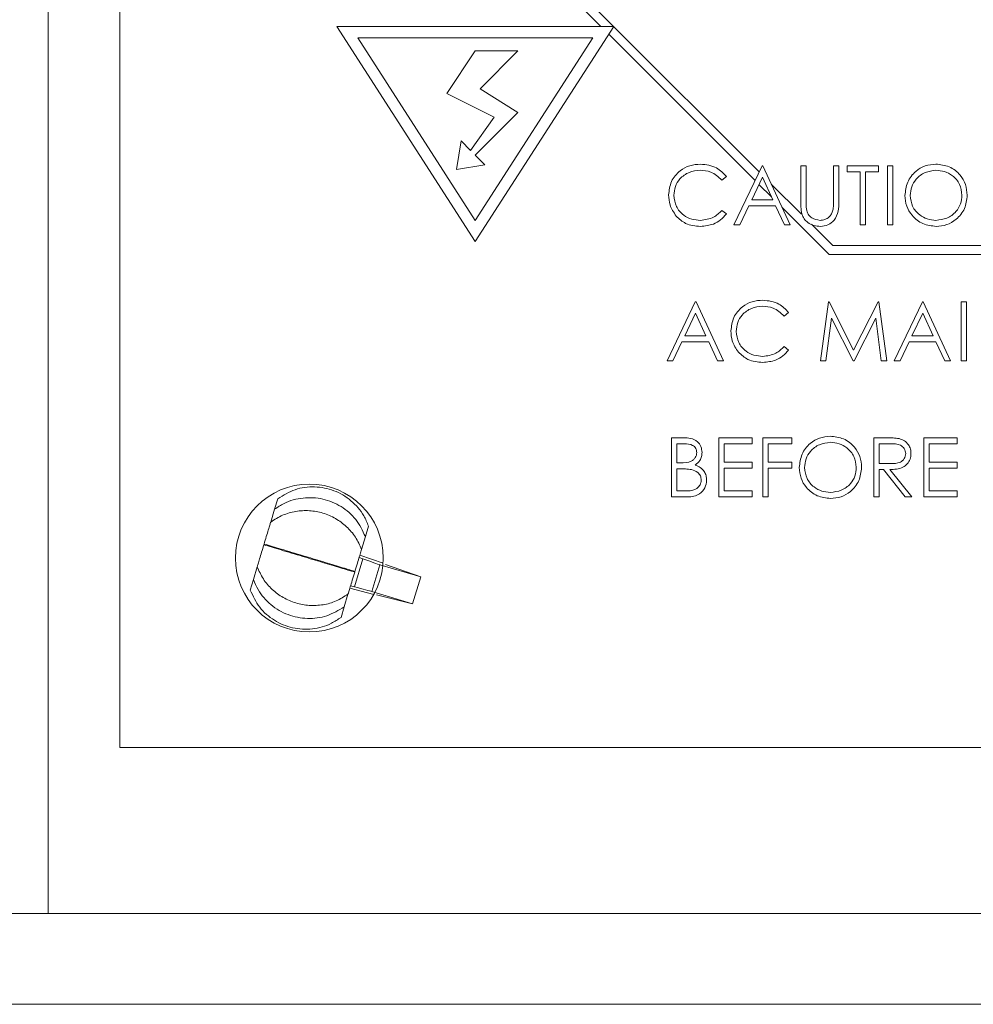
# Paper-space layout '5' of a CAD drawing. Header units: inches. Extents: x 1 to 109, y 1 to 85.
# Tile 11 of 26: x 44.73 to 46.17, y 62.08 to 63.56. Entities that reach past the tile are written whole.
import ezdxf

# ---------------------------------------------------------------- set-up
doc = ezdxf.new("R2010")
doc.units = ezdxf.units.IN
doc.header["$MEASUREMENT"] = 0

psp = doc.layouts.new('5')

# ---------------------------------------------------------------- linework, layer by layer
at = {"color": 7, "linetype": 'Continuous', "lineweight": 15, "ltscale": 5}
for p, q in [((44.8828, 62.4648), (44.8828, 66.3933)), ((44.7748, 62.2148), (44.7748, 64.0005)), ((45.318, 63.8604), (45.6265, 63.5519)), ((45.3047, 63.8549), (45.6077, 63.5519)), ((45.21, 63.5519), (45.4185, 63.2275)), ((45.6271, 63.5519), (45.21, 63.5519)), ((45.4185, 63.2275), (45.6271, 63.5519)), ((45.6269, 63.5516), (45.846, 63.3324)), ((45.5957, 63.5348), (45.2414, 63.5348)), ((45.2414, 63.5348), (45.4185, 63.2592)), ((45.4185, 63.2592), (45.5957, 63.5348)), ((45.6195, 63.5401), (45.84, 63.3196)), ((45.4185, 63.5148), (45.3757, 63.4505)), ((45.4828, 63.5148), (45.4185, 63.5148)), ((45.4257, 63.4576), (45.4828, 63.5148)), ((45.4828, 63.4219), (45.4257, 63.4576)), ((45.3757, 63.4505), (45.4471, 63.4148)), ((45.4471, 63.4148), (45.4114, 63.3648)), ((45.4185, 63.3576), (45.4828, 63.4219)), ((45.3971, 63.3791), (45.39, 63.3362)), ((45.4114, 63.3648), (45.3971, 63.3791)), ((45.4328, 63.3433), (45.4185, 63.3576)), ((45.39, 63.3362), (45.4328, 63.3433)), ((45.8082, 63.2527), (45.8505, 63.3419)), ((45.8505, 63.3419), (45.8517, 63.3419)), ((45.8517, 63.3419), (45.8929, 63.2527)), ((45.9089, 63.3419), (45.9169, 63.3419)), ((45.9089, 63.288), (45.9089, 63.3419)), ((45.9169, 63.3419), (45.9169, 63.2885)), ((45.9581, 63.2885), (45.9581, 63.3419)), ((45.9581, 63.3419), (45.9662, 63.3419)), ((45.9662, 63.3419), (45.9662, 63.288)), ((45.9787, 63.3419), (46.0257, 63.3419)), ((45.9787, 63.3328), (45.9787, 63.3419)), ((46.0257, 63.3419), (46.0257, 63.3328)), ((46.0394, 63.3419), (46.0474, 63.3419)), ((46.0394, 63.2527), (46.0394, 63.3419)), ((46.0474, 63.3419), (46.0474, 63.2527)), ((45.7967, 63.3256), (45.7897, 63.3202)), ((45.851, 63.3245), (45.8349, 63.2904)), ((45.8668, 63.2904), (45.851, 63.3245)), ((45.9982, 63.3328), (45.9787, 63.3328)), ((45.9982, 63.2527), (45.9982, 63.3328)), ((46.0257, 63.3328), (46.0062, 63.3328)), ((46.0062, 63.3328), (46.0062, 63.2527)), ((45.8459, 63.3137), (45.8647, 63.2949)), ((45.8647, 63.3137), (45.9099, 63.2686)), ((45.8305, 63.2813), (45.8169, 63.2527)), ((45.871, 63.2813), (45.8305, 63.2813)), ((45.8349, 63.2904), (45.8668, 63.2904)), ((45.8842, 63.2527), (45.871, 63.2813)), ((45.8809, 63.2787), (45.9515, 63.2081)), ((45.7897, 63.2744), (45.7967, 63.2691)), ((45.8169, 63.2527), (45.8082, 63.2527)), ((45.8929, 63.2527), (45.8842, 63.2527)), ((45.9249, 63.2535), (45.957, 63.2214)), ((46.0062, 63.2527), (45.9982, 63.2527)), ((46.0474, 63.2527), (46.0394, 63.2527)), ((45.957, 63.2214), (47.1688, 63.2214)), ((45.9515, 63.2081), (47.1688, 63.2081)), ((45.7075, 63.0476), (45.7498, 63.1369)), ((45.7498, 63.1369), (45.751, 63.1369)), ((45.751, 63.1369), (45.7922, 63.0476)), ((45.9387, 63.0476), (45.9505, 63.1369)), ((45.9505, 63.1369), (45.9516, 63.1369)), ((45.9516, 63.1369), (45.9885, 63.0636)), ((45.9885, 63.0636), (46.0253, 63.1369)), ((46.0253, 63.1369), (46.0264, 63.1369)), ((46.0264, 63.1369), (46.0383, 63.0476)), ((46.0497, 63.0476), (46.0921, 63.1369)), ((46.0921, 63.1369), (46.0932, 63.1369)), ((46.0932, 63.1369), (46.1344, 63.0476)), ((46.1505, 63.1369), (46.1585, 63.1369)), ((46.1505, 63.0476), (46.1505, 63.1369)), ((46.1585, 63.1369), (46.1585, 63.0476)), ((45.7503, 63.1195), (45.7341, 63.0854)), ((45.766, 63.0854), (45.7503, 63.1195)), ((45.8906, 63.1205), (45.8836, 63.1151)), ((46.0926, 63.1195), (46.0764, 63.0854)), ((46.1083, 63.0854), (46.0926, 63.1195)), ((45.9553, 63.112), (45.9468, 63.0476)), ((45.9876, 63.0476), (45.9553, 63.112)), ((46.0217, 63.1119), (45.9894, 63.0476)), ((46.0302, 63.0476), (46.0217, 63.1119)), ((45.7341, 63.0854), (45.766, 63.0854)), ((46.0764, 63.0854), (46.1083, 63.0854)), ((45.7298, 63.0762), (45.7162, 63.0476)), ((45.7703, 63.0762), (45.7298, 63.0762)), ((45.7835, 63.0476), (45.7703, 63.0762)), ((46.072, 63.0762), (46.0585, 63.0476)), ((46.1125, 63.0762), (46.072, 63.0762)), ((46.1257, 63.0476), (46.1125, 63.0762)), ((45.8836, 63.0694), (45.8906, 63.064)), ((45.7162, 63.0476), (45.7075, 63.0476)), ((45.7922, 63.0476), (45.7835, 63.0476)), ((45.9468, 63.0476), (45.9387, 63.0476)), ((45.9894, 63.0476), (45.9876, 63.0476)), ((46.0383, 63.0476), (46.0302, 63.0476)), ((46.0585, 63.0476), (46.0497, 63.0476)), ((46.1344, 63.0476), (46.1257, 63.0476)), ((46.1585, 63.0476), (46.1505, 63.0476)), ((45.7143, 62.8426), (45.7143, 62.9318)), ((45.7143, 62.9318), (45.7317, 62.9318)), ((45.7332, 62.9227), (45.7223, 62.9227)), ((45.7223, 62.9227), (45.7223, 62.8941)), ((45.7853, 62.8426), (45.7853, 62.9318)), ((45.7853, 62.9318), (45.8357, 62.9318)), ((45.7933, 62.9227), (45.7933, 62.8952)), ((45.8357, 62.9227), (45.7933, 62.9227)), ((45.8357, 62.9318), (45.8357, 62.9227)), ((45.8517, 62.9318), (45.8952, 62.9318)), ((45.8517, 62.8426), (45.8517, 62.9318)), ((45.8952, 62.9227), (45.8597, 62.9227)), ((45.8597, 62.9227), (45.8597, 62.8952)), ((45.8952, 62.9318), (45.8952, 62.9227)), ((46.0188, 62.9318), (46.0367, 62.9318)), ((46.0188, 62.8426), (46.0188, 62.9318)), ((46.0436, 62.9227), (46.0268, 62.9227)), ((46.0268, 62.9227), (46.0268, 62.8929)), ((46.0944, 62.9318), (46.1447, 62.9318)), ((46.0944, 62.8426), (46.0944, 62.9318)), ((46.1447, 62.9227), (46.1024, 62.9227)), ((46.1024, 62.9227), (46.1024, 62.8952)), ((46.1447, 62.9318), (46.1447, 62.9227)), ((45.7223, 62.8941), (45.7277, 62.8941)), ((45.7933, 62.8952), (45.8357, 62.8952)), ((45.8357, 62.8952), (45.8357, 62.8861)), ((45.8597, 62.8952), (45.8952, 62.8952)), ((45.8952, 62.8952), (45.8952, 62.8861)), ((46.0268, 62.8929), (46.0432, 62.8928)), ((46.1024, 62.8952), (46.1447, 62.8952)), ((46.1447, 62.8952), (46.1447, 62.8861)), ((45.7276, 62.8849), (45.7223, 62.8849)), ((45.7223, 62.8849), (45.7223, 62.8517)), ((45.8357, 62.8861), (45.7933, 62.8861)), ((45.7933, 62.8861), (45.7933, 62.8517)), ((45.8952, 62.8861), (45.8597, 62.8861)), ((45.8597, 62.8861), (45.8597, 62.8426)), ((46.0268, 62.8838), (46.0268, 62.8426)), ((46.0333, 62.8838), (46.0268, 62.8838)), ((46.0661, 62.8426), (46.0333, 62.8838)), ((46.0432, 62.8838), (46.076, 62.8426)), ((46.1447, 62.8861), (46.1024, 62.8861)), ((46.1024, 62.8861), (46.1024, 62.8517)), ((45.7223, 62.8517), (45.7337, 62.8517)), ((45.7933, 62.8517), (45.8357, 62.8517)), ((45.8357, 62.8517), (45.8357, 62.8426)), ((46.1024, 62.8517), (46.1447, 62.8517)), ((46.1447, 62.8517), (46.1447, 62.8426)), ((45.1161, 62.824), (45.1209, 62.8399)), ((45.7385, 62.8426), (45.7143, 62.8426)), ((45.8357, 62.8426), (45.7853, 62.8426)), ((45.8597, 62.8426), (45.8517, 62.8426)), ((46.0268, 62.8426), (46.0188, 62.8426)), ((46.076, 62.8426), (46.0661, 62.8426)), ((46.1447, 62.8426), (46.0944, 62.8426)), ((45.1103, 62.8048), (45.1161, 62.824)), ((45.2529, 62.7828), (45.2576, 62.7987)), ((45.2471, 62.7636), (45.2529, 62.7828)), ((45.1, 62.7705), (45.1003, 62.7716)), ((45.249, 62.7492), (45.2363, 62.7071)), ((45.2433, 62.7512), (45.249, 62.7492)), ((45.2797, 62.7426), (45.2444, 62.7548)), ((45.0842, 62.7182), (45.09, 62.7374)), ((45.2371, 62.7304), (45.2368, 62.7293)), ((45.2628, 62.7001), (45.2749, 62.7405)), ((45.2749, 62.7405), (45.3362, 62.722)), ((45.3362, 62.7223), (45.2831, 62.7408)), ((45.0794, 62.7023), (45.0842, 62.7182)), ((45.3362, 62.722), (45.324, 62.6816)), ((45.3362, 62.722), (45.3362, 62.7223)), ((45.2294, 62.7049), (45.2655, 62.6957)), ((45.2363, 62.7071), (45.2305, 62.7085)), ((45.324, 62.6816), (45.2628, 62.7001)), ((45.221, 62.6769), (45.2267, 62.6961)), ((45.2694, 62.6953), (45.3239, 62.6813)), ((45.2162, 62.6611), (45.221, 62.6769)), ((45.3239, 62.6813), (45.324, 62.6816)), ((47.1915, 62.4648), (44.8828, 62.4648)), ((44.6894, 62.2148), (44.7748, 62.2148)), ((47.3823, 62.0779), (41.6562, 62.0779))]:
    psp.add_line(p, q, dxfattribs=at)
at = {"color": 8, "linetype": 'Continuous', "lineweight": 15, "ltscale": 5}
psp.add_line((47.3823, 62.2148), (44.7748, 62.2148), dxfattribs=at)
at = {"color": 7, "linetype": 'Continuous', "lineweight": 15, "ltscale": 25}
psp.add_circle((45.1685, 62.7505), 0.1114, dxfattribs=at)
for centre, major_axis, start_param, end_param in [((45.2491, 62.7495), (0.0266, -0.0093), 4.712821, 6.047998), ((45.2362, 62.7068), (0.0273, -0.007), 0.235187, 1.570364)]:
    psp.add_ellipse(centre, major_axis=major_axis, ratio=0.010174, start_param=start_param, end_param=end_param, dxfattribs=at)
at = {"color": 7, "linetype": 'Continuous', "lineweight": 15, "ltscale": 5}
for points, knots in [([(45.7097, 63.2978), (45.7106, 63.3048), (45.7122, 63.3188), (45.7254, 63.3341), (45.7413, 63.343), (45.7523, 63.3438), (45.7578, 63.3442)], [0, 0, 0, 0, 0.279512, 0.55908, 0.779374, 1, 1, 1, 1]), ([(45.7578, 63.3442), (45.7664, 63.3433), (45.7817, 63.3416), (45.7921, 63.3305), (45.7967, 63.3256)], [0, 0, 0, 0, 0.5595165, 1, 1, 1, 1]), ([(46.0657, 63.2969), (46.0666, 63.3038), (46.0682, 63.3176), (46.0804, 63.3333), (46.0959, 63.3426), (46.1067, 63.3437), (46.1121, 63.3442)], [0, 0, 0, 0, 0.279731, 0.559327, 0.77968, 1, 1, 1, 1]), ([(46.1121, 63.3442), (46.1191, 63.3435), (46.1331, 63.342), (46.1487, 63.3294), (46.1582, 63.3138), (46.1591, 63.3028), (46.1596, 63.2973)], [0, 0, 0, 0, 0.2797673, 0.5593585, 0.7795711, 1, 1, 1, 1]), ([(45.7573, 63.3351), (45.7516, 63.3344), (45.7402, 63.3331), (45.7269, 63.3234), (45.719, 63.3107), (45.7182, 63.3017), (45.7178, 63.2972)], [0, 0, 0, 0, 0.279856, 0.559519, 0.779686, 1, 1, 1, 1]), ([(45.7897, 63.3202), (45.7846, 63.325), (45.7753, 63.3336), (45.7628, 63.3346), (45.7573, 63.3351)], [0, 0, 0, 0, 0.558427, 1, 1, 1, 1]), ([(46.1125, 63.3351), (46.1069, 63.3343), (46.0956, 63.3329), (46.0827, 63.3229), (46.075, 63.3103), (46.0742, 63.3014), (46.0738, 63.2969)], [0, 0, 0, 0, 0.279627, 0.55935, 0.77963, 1, 1, 1, 1]), ([(46.1516, 63.2974), (46.1509, 63.303), (46.1495, 63.3144), (46.1387, 63.3267), (46.1258, 63.3338), (46.1169, 63.3346), (46.1125, 63.3351)], [0, 0, 0, 0, 0.279468, 0.55887, 0.779516, 1, 1, 1, 1]), ([(45.7211, 63.266), (45.7174, 63.2714), (45.7108, 63.2811), (45.7101, 63.2927), (45.7097, 63.2978)], [0, 0, 0, 0, 0.559029, 1, 1, 1, 1]), ([(45.7178, 63.2972), (45.7184, 63.2914), (45.7198, 63.2799), (45.731, 63.2674), (45.7443, 63.2605), (45.7533, 63.2598), (45.7578, 63.2595)], [0, 0, 0, 0, 0.279434, 0.558921, 0.779283, 1, 1, 1, 1]), ([(46.1128, 63.2504), (46.1059, 63.2511), (46.0921, 63.2527), (46.0767, 63.2653), (46.0672, 63.2806), (46.0662, 63.2915), (46.0657, 63.2969)], [0, 0, 0, 0, 0.279663, 0.559354, 0.779636, 1, 1, 1, 1]), ([(46.0738, 63.2969), (46.0744, 63.2913), (46.0758, 63.2801), (46.0866, 63.2679), (46.0992, 63.2606), (46.1081, 63.2599), (46.1125, 63.2595)], [0, 0, 0, 0, 0.279416, 0.559077, 0.779478, 1, 1, 1, 1]), ([(46.1125, 63.2595), (46.1182, 63.2602), (46.1295, 63.2615), (46.1426, 63.2712), (46.1504, 63.284), (46.1512, 63.2929), (46.1516, 63.2974)], [0, 0, 0, 0, 0.27983, 0.559389, 0.779654, 1, 1, 1, 1]), ([(46.1596, 63.2973), (46.1588, 63.2904), (46.1573, 63.2766), (46.1445, 63.2612), (46.1291, 63.2518), (46.1183, 63.2508), (46.1128, 63.2504)], [0, 0, 0, 0, 0.27963, 0.559343, 0.779597, 1, 1, 1, 1]), ([(45.9105, 63.2692), (45.9099, 63.2727), (45.9089, 63.2789), (45.9089, 63.2852), (45.9089, 63.288)], [0, 0, 0, 0, 0.559499, 1, 1, 1, 1]), ([(45.9169, 63.2885), (45.9169, 63.2862), (45.9169, 63.2823), (45.9172, 63.2783), (45.9173, 63.2766)], [0, 0, 0, 0, 0.560124, 1, 1, 1, 1]), ([(45.9662, 63.288), (45.9661, 63.283), (45.9659, 63.2732), (45.9605, 63.26), (45.9502, 63.2516), (45.9423, 63.2508), (45.9384, 63.2504)], [0, 0, 0, 0, 0.281655, 0.560111, 0.78008, 1, 1, 1, 1]), ([(45.9572, 63.2746), (45.9576, 63.2772), (45.9582, 63.2818), (45.9582, 63.2864), (45.9581, 63.2885)], [0, 0, 0, 0, 0.559624, 1, 1, 1, 1]), ([(45.7579, 63.2504), (45.75, 63.251), (45.7359, 63.2522), (45.7256, 63.2618), (45.7211, 63.266)], [0, 0, 0, 0, 0.559804, 1, 1, 1, 1]), ([(45.7578, 63.2595), (45.7647, 63.2604), (45.7771, 63.2619), (45.7859, 63.2706), (45.7897, 63.2744)], [0, 0, 0, 0, 0.558772, 1, 1, 1, 1]), ([(45.7967, 63.2691), (45.794, 63.2659), (45.7885, 63.2596), (45.7752, 63.2521), (45.7645, 63.251), (45.7579, 63.2504)], [0, 0, 0, 0, 0.28041, 0.560795, 1, 1, 1, 1]), ([(45.9384, 63.2504), (45.935, 63.2506), (45.9282, 63.2511), (45.9197, 63.2555), (45.9134, 63.2617), (45.9115, 63.2667), (45.9105, 63.2692)], [0, 0, 0, 0, 0.280221, 0.559914, 0.779952, 1, 1, 1, 1]), ([(45.9173, 63.2766), (45.9179, 63.2738), (45.919, 63.2684), (45.9266, 63.2614), (45.9337, 63.2602), (45.938, 63.2595)], [0, 0, 0, 0, 0.281057, 0.560821, 1, 1, 1, 1]), ([(45.938, 63.2595), (45.9404, 63.2598), (45.9454, 63.2603), (45.9513, 63.2641), (45.9554, 63.2691), (45.9566, 63.2727), (45.9572, 63.2746)], [0, 0, 0, 0, 0.279787, 0.559377, 0.779569, 1, 1, 1, 1]), ([(45.8036, 63.0928), (45.8044, 63.0998), (45.8061, 63.1138), (45.8193, 63.1291), (45.8352, 63.138), (45.8462, 63.1388), (45.8517, 63.1392)], [0, 0, 0, 0, 0.279512, 0.55908, 0.779374, 1, 1, 1, 1]), ([(45.8512, 63.13), (45.8454, 63.1294), (45.834, 63.1281), (45.8208, 63.1184), (45.8128, 63.1056), (45.812, 63.0967), (45.8116, 63.0922)], [0, 0, 0, 0, 0.279856, 0.559519, 0.779686, 1, 1, 1, 1]), ([(45.8836, 63.1151), (45.8784, 63.12), (45.8692, 63.1286), (45.8567, 63.1296), (45.8512, 63.13)], [0, 0, 0, 0, 0.558427, 1, 1, 1, 1]), ([(45.8517, 63.1392), (45.8602, 63.1382), (45.8755, 63.1365), (45.886, 63.1254), (45.8906, 63.1205)], [0, 0, 0, 0, 0.559517, 1, 1, 1, 1]), ([(45.8149, 63.0609), (45.8112, 63.0663), (45.8046, 63.076), (45.8039, 63.0876), (45.8036, 63.0928)], [0, 0, 0, 0, 0.559029, 1, 1, 1, 1]), ([(45.8116, 63.0922), (45.8123, 63.0864), (45.8137, 63.0748), (45.8249, 63.0624), (45.8381, 63.0554), (45.8472, 63.0548), (45.8517, 63.0545)], [0, 0, 0, 0, 0.279434, 0.558921, 0.779283, 1, 1, 1, 1]), ([(45.8518, 63.0453), (45.8439, 63.046), (45.8298, 63.0472), (45.8195, 63.0567), (45.8149, 63.0609)], [0, 0, 0, 0, 0.5598036, 1, 1, 1, 1]), ([(45.8517, 63.0545), (45.8586, 63.0553), (45.871, 63.0568), (45.8797, 63.0655), (45.8836, 63.0694)], [0, 0, 0, 0, 0.558772, 1, 1, 1, 1]), ([(45.8906, 63.064), (45.8879, 63.0609), (45.8823, 63.0546), (45.8691, 63.047), (45.8583, 63.046), (45.8518, 63.0453)], [0, 0, 0, 0, 0.28041, 0.560795, 1, 1, 1, 1]), ([(45.7317, 62.9318), (45.7356, 62.9318), (45.7432, 62.9316), (45.7532, 62.927), (45.7591, 62.9187), (45.7598, 62.9127), (45.7601, 62.9097)], [0, 0, 0, 0, 0.281317, 0.559922, 0.779935, 1, 1, 1, 1]), ([(45.7521, 62.9096), (45.7518, 62.9118), (45.7514, 62.9151), (45.7486, 62.9185), (45.7433, 62.9223), (45.7377, 62.9225), (45.7332, 62.9227)], [0, 0, 0, 0, 0.249284, 0.374925, 0.500645, 1, 1, 1, 1]), ([(45.9066, 62.8868), (45.9075, 62.8937), (45.9091, 62.9075), (45.9213, 62.9232), (45.9368, 62.9325), (45.9476, 62.9336), (45.953, 62.9341)], [0, 0, 0, 0, 0.279731, 0.559327, 0.77968, 1, 1, 1, 1]), ([(45.9534, 62.925), (45.9477, 62.9242), (45.9365, 62.9228), (45.9236, 62.9128), (45.9159, 62.9002), (45.9151, 62.8913), (45.9146, 62.8868)], [0, 0, 0, 0, 0.279627, 0.55935, 0.77963, 1, 1, 1, 1]), ([(45.953, 62.9341), (45.96, 62.9334), (45.974, 62.9319), (45.9896, 62.9193), (45.9991, 62.9037), (46, 62.8927), (46.0005, 62.8872)], [0, 0, 0, 0, 0.279767, 0.559358, 0.779571, 1, 1, 1, 1]), ([(45.9925, 62.8873), (45.9918, 62.8929), (45.9904, 62.9043), (45.9796, 62.9166), (45.9667, 62.9237), (45.9578, 62.9245), (45.9534, 62.925)], [0, 0, 0, 0, 0.279468, 0.55887, 0.779516, 1, 1, 1, 1]), ([(46.0367, 62.9318), (46.0405, 62.9319), (46.0472, 62.9319), (46.054, 62.931), (46.0569, 62.9306)], [0, 0, 0, 0, 0.5602397, 1, 1, 1, 1]), ([(46.0669, 62.908), (46.0668, 62.9093), (46.0666, 62.9119), (46.0648, 62.9155), (46.0623, 62.9185), (46.0557, 62.9229), (46.049, 62.9228), (46.0436, 62.9227)], [0, 0, 0, 0, 0.125307, 0.250617, 0.375954, 0.501281, 1, 1, 1, 1]), ([(46.0569, 62.9306), (46.0597, 62.9297), (46.0653, 62.9278), (46.0712, 62.9218), (46.0745, 62.9149), (46.0748, 62.9103), (46.0749, 62.908)], [0, 0, 0, 0, 0.279797, 0.5595, 0.779626, 1, 1, 1, 1]), ([(45.7277, 62.8941), (45.7333, 62.8941), (45.7403, 62.8941), (45.7473, 62.8986), (45.7499, 62.9017), (45.7518, 62.9055), (45.752, 62.9082), (45.7521, 62.9096)], [0, 0, 0, 0, 0.4986071, 0.6240085, 0.7494012, 0.8747358, 1, 1, 1, 1]), ([(45.7601, 62.9097), (45.76, 62.9076), (45.7597, 62.9034), (45.7567, 62.8962), (45.7524, 62.8928), (45.7498, 62.8907)], [0, 0, 0, 0, 0.2808667, 0.5615271, 1, 1, 1, 1]), ([(46.0432, 62.8928), (46.0487, 62.8928), (46.0555, 62.8928), (46.0623, 62.8972), (46.0658, 62.9013), (46.0665, 62.9053), (46.0669, 62.908)], [0, 0, 0, 0, 0.499827, 0.625498, 0.751208, 1, 1, 1, 1]), ([(46.0749, 62.908), (46.0747, 62.9051), (46.0742, 62.8995), (46.0698, 62.892), (46.0597, 62.8845), (46.05, 62.8841), (46.0432, 62.8838)], [0, 0, 0, 0, 0.18712, 0.373979, 0.560911, 1, 1, 1, 1]), ([(45.7444, 62.8839), (45.7412, 62.8842), (45.7357, 62.8849), (45.7301, 62.8849), (45.7276, 62.8849)], [0, 0, 0, 0, 0.559734, 1, 1, 1, 1]), ([(45.759, 62.8679), (45.7587, 62.8701), (45.7582, 62.8745), (45.753, 62.8808), (45.7476, 62.8827), (45.7444, 62.8839)], [0, 0, 0, 0, 0.279944, 0.560429, 1, 1, 1, 1]), ([(45.7498, 62.8907), (45.7525, 62.8896), (45.7578, 62.8875), (45.7634, 62.8815), (45.7665, 62.8747), (45.7668, 62.8702), (45.767, 62.8679)], [0, 0, 0, 0, 0.280382, 0.559606, 0.779765, 1, 1, 1, 1]), ([(45.9537, 62.8403), (45.9468, 62.841), (45.933, 62.8426), (45.9176, 62.8552), (45.9081, 62.8705), (45.9071, 62.8814), (45.9066, 62.8868)], [0, 0, 0, 0, 0.279663, 0.559354, 0.779636, 1, 1, 1, 1]), ([(45.9146, 62.8868), (45.9153, 62.8812), (45.9167, 62.87), (45.9275, 62.8578), (45.9401, 62.8505), (45.949, 62.8498), (45.9534, 62.8494)], [0, 0, 0, 0, 0.279416, 0.559077, 0.779478, 1, 1, 1, 1]), ([(45.9534, 62.8494), (45.9591, 62.8501), (45.9704, 62.8514), (45.9835, 62.8611), (45.9913, 62.8739), (45.9921, 62.8828), (45.9925, 62.8873)], [0, 0, 0, 0, 0.27983, 0.559389, 0.779654, 1, 1, 1, 1]), ([(46.0005, 62.8872), (45.9997, 62.8803), (45.9981, 62.8665), (45.9854, 62.8511), (45.97, 62.8417), (45.9592, 62.8407), (45.9537, 62.8403)], [0, 0, 0, 0, 0.27963, 0.559343, 0.779597, 1, 1, 1, 1]), ([(45.7337, 62.8517), (45.7396, 62.8517), (45.7483, 62.8517), (45.756, 62.8586), (45.7586, 62.8637), (45.7588, 62.8665), (45.759, 62.8679)], [0, 0, 0, 0, 0.4993602, 0.748736, 0.8743989, 1, 1, 1, 1]), ([(45.767, 62.8679), (45.7665, 62.8639), (45.7654, 62.8559), (45.7574, 62.8474), (45.7479, 62.8431), (45.7416, 62.8427), (45.7385, 62.8426)], [0, 0, 0, 0, 0.279141, 0.558654, 0.779059, 1, 1, 1, 1]), ([(45.1209, 62.8399), (45.1294, 62.8451), (45.1464, 62.8555), (45.1766, 62.8593), (45.2062, 62.8536), (45.2322, 62.8382), (45.2494, 62.8184), (45.2554, 62.8039), (45.2576, 62.7987)], [0, 0, 0, 0, 0.178882, 0.357754, 0.536929, 0.716518, 0.896694, 1, 1, 1, 1]), ([(45.2529, 62.7828), (45.2486, 62.7918), (45.2402, 62.8097), (45.217, 62.8294), (45.1892, 62.841), (45.1589, 62.8426), (45.1337, 62.8357), (45.1207, 62.8271), (45.1161, 62.824)], [0, 0, 0, 0, 0.178788, 0.357551, 0.536974, 0.717325, 0.89869, 1, 1, 1, 1]), ([(45.1103, 62.8048), (45.1161, 62.8085), (45.1277, 62.8159), (45.1478, 62.8215), (45.1685, 62.8226), (45.1891, 62.819), (45.2083, 62.8107), (45.225, 62.7983), (45.2387, 62.7825), (45.2443, 62.7699), (45.2471, 62.7636)], [0, 0, 0, 0, 0.124774, 0.249916, 0.374587, 0.499515, 0.624588, 0.749722, 0.874615, 1, 1, 1, 1]), ([(45.1003, 62.7716), (45.1014, 62.7754), (45.1037, 62.783), (45.1068, 62.7931), (45.1092, 62.8013), (45.1099, 62.8036), (45.1103, 62.8048)], [0, 0, 0, 0, 0.243217, 0.486434, 0.729651, 1, 1, 1, 1]), ([(45.1, 62.7705), (45.0988, 62.7667), (45.0965, 62.7591), (45.0935, 62.7491), (45.091, 62.7409), (45.0903, 62.7386), (45.09, 62.7374)], [0, 0, 0, 0, 0.243217, 0.486434, 0.729651, 1, 1, 1, 1]), ([(45.2368, 62.7293), (45.2301, 62.7313), (45.2167, 62.7354), (45.1885, 62.7439), (45.157, 62.7534), (45.1241, 62.7633), (45.108, 62.7681), (45.1, 62.7705)], [0, 0, 0, 0, 0.18714, 0.374062, 0.560936, 0.780294, 1, 1, 1, 1]), ([(45.2371, 62.7304), (45.2304, 62.7324), (45.217, 62.7365), (45.1888, 62.745), (45.1573, 62.7545), (45.1244, 62.7644), (45.1083, 62.7692), (45.1003, 62.7716)], [0, 0, 0, 0, 0.18714, 0.374062, 0.560936, 0.780294, 1, 1, 1, 1]), ([(45.2471, 62.7636), (45.2468, 62.7626), (45.2461, 62.7604), (45.2438, 62.7529), (45.2408, 62.7427), (45.2384, 62.7347), (45.2371, 62.7304)], [0, 0, 0, 0, 0.243217, 0.486434, 0.729651, 1, 1, 1, 1]), ([(45.09, 62.7374), (45.0927, 62.7311), (45.0983, 62.7185), (45.112, 62.7028), (45.1287, 62.6904), (45.1478, 62.6821), (45.1684, 62.6784), (45.1892, 62.6794), (45.2093, 62.685), (45.2209, 62.6924), (45.2267, 62.6961)], [0, 0, 0, 0, 0.124774, 0.249916, 0.374587, 0.499515, 0.624588, 0.749722, 0.874615, 1, 1, 1, 1]), ([(45.2267, 62.6961), (45.2271, 62.6972), (45.2277, 62.6993), (45.23, 62.7069), (45.2331, 62.7171), (45.2355, 62.7251), (45.2368, 62.7293)], [0, 0, 0, 0, 0.243217, 0.486434, 0.729651, 1, 1, 1, 1]), ([(45.221, 62.6769), (45.2125, 62.6718), (45.1955, 62.6616), (45.1654, 62.6579), (45.1358, 62.6637), (45.1096, 62.679), (45.0924, 62.6987), (45.0864, 62.713), (45.0842, 62.7182)], [0, 0, 0, 0, 0.178788, 0.357551, 0.536974, 0.717325, 0.89869, 1, 1, 1, 1]), ([(45.0794, 62.7023), (45.0836, 62.6933), (45.092, 62.6752), (45.1151, 62.6554), (45.1429, 62.6438), (45.1732, 62.6422), (45.1984, 62.6492), (45.2114, 62.6579), (45.2162, 62.6611)], [0, 0, 0, 0, 0.178882, 0.357754, 0.536929, 0.716518, 0.896694, 1, 1, 1, 1])]:
    psp.add_open_spline(points, degree=3, knots=knots, dxfattribs=at)

doc.saveas('drawing.dxf')
